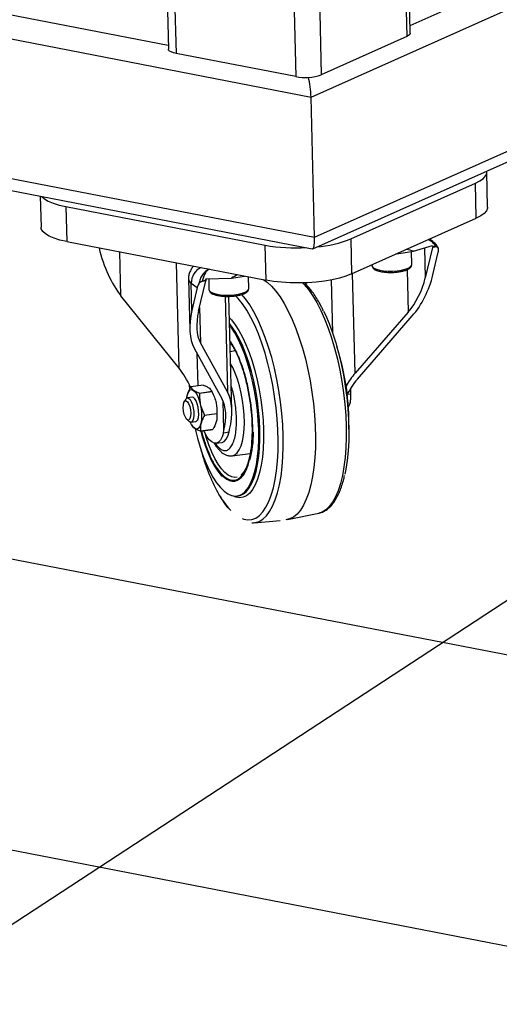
# Model space of a CAD drawing. Header units: millimetres. Extents: x -47 to 589, y 5 to 415.
# Tile 41 of 45: x 515 to 526, y 267 to 288. Entities that reach past the tile are written whole.
import ezdxf

# ---------------------------------------------------------------- set-up
doc = ezdxf.new("R2010")
doc.units = ezdxf.units.MM
doc.layers.add('TRAIT-FORT', color=4, linetype='Continuous', lineweight=25)
doc.dimstyles.new('SLDDIMSTYLE0', dxfattribs={"dimtxt": 0.18, "dimasz": 2, "dimexe": 0, "dimexo": 0.0625, "dimgap": 0, "dimtad": 0, "dimtih": 1, "dimtoh": 1, "dimdec": 0, "dimrnd": 1e-09, "dimzin": 0, "dimdsep": 46, "dimtxsty": 'Standard', "dimblk1": 'NONE', "dimblk2": 'NONE', "dimsah": 1, "dimcen": 0.09, "dimadec": 0, "dimazin": 0, "dimtfac": 2, "dimtdec": 0, "dimtofl": 0, "dimtmove": 0, "dimatfit": 3, "dimldrblk": 'NONE', "dimfxl": 1, "dimfrac": 2, "dimtolj": 1, "dimtzin": 0, "dimarcsym": 0})

# ---------------------------------------------------------------- blocks, each defined once
blk = doc.blocks.new('_None')

msp = doc.modelspace()

# ---------------------------------------------------------------- linework, layer by layer
at = {"layer": 'TRAIT-FORT', "lineweight": 25}
for p, q in [((460.14962, 298.118078), (521.419672, 286.269923)), ((463.625849, 297.973852), (518.312595, 287.39875)), ((460.226242, 295.068775), (521.496295, 283.22062)), ((460.58943, 294.739816), (521.446281, 282.971564)), ((523.4007, 291.650274), (523.502863, 287.584537)), ((523.577409, 287.657496), (523.475246, 291.723232)), ((518.212638, 291.376686), (518.314801, 287.310949)), ((523.573227, 287.82394), (531.667588, 291.434321)), ((518.379982, 291.283017), (518.482145, 287.217281)), ((520.982603, 290.779733), (521.084767, 286.713996)), ((521.419672, 286.269923), (531.682335, 290.847445)), ((521.540461, 290.820539), (521.642624, 286.754802)), ((530.317841, 273.240419), (454.73331, 287.85665)), ((521.496295, 283.22062), (531.758957, 287.798143)), ((521.456, 282.97268), (531.764672, 287.570725)), ((523.502863, 287.584537), (521.642624, 286.754802)), ((521.084767, 286.713996), (518.482145, 287.217281)), ((521.496295, 283.22062), (521.419672, 286.269923)), ((525.261464, 283.87608), (525.242308, 284.638405)), ((522.280972, 283.18518), (524.993821, 284.39521)), ((525.012977, 283.632884), (524.993821, 284.39521)), ((515.528047, 284.116008), (515.545087, 283.437871)), ((516.083744, 283.887967), (520.421447, 283.049159)), ((516.083744, 283.887967), (516.1029, 283.125641)), ((522.300128, 282.422855), (525.012977, 283.632884)), ((516.1029, 283.125641), (520.440603, 282.286834)), ((520.440603, 282.286834), (520.421447, 283.049159)), ((522.280972, 283.18518), (522.300128, 282.422855)), ((523.65134, 282.916973), (524.064697, 283.040153)), ((524.070061, 283.126067), (523.99578, 283.179178)), ((524.166973, 283.011095), (524.060296, 282.99543)), ((524.064697, 283.040153), (524.070454, 283.018399)), ((524.070454, 283.018399), (524.143041, 283.017776)), ((524.142972, 283.017694), (524.166919, 283.011048)), ((524.191432, 282.973928), (524.172027, 283.006583)), ((517.283207, 281.950608), (517.2593, 282.902021)), ((523.288459, 282.863687), (523.65134, 282.916973)), ((523.610322, 282.627657), (523.60323, 282.909908)), ((523.888937, 282.987776), (523.90531, 282.336174)), ((524.060296, 282.99543), (523.90531, 282.336174)), ((524.069453, 282.401247), (524.186429, 282.898824)), ((518.550835, 280.37177), (518.493251, 282.663405)), ((522.743558, 282.620641), (522.743929, 282.605886)), ((522.743929, 282.605886), (522.744124, 282.602828)), ((523.61028, 282.62459), (523.610322, 282.627657)), ((519.195357, 282.527634), (519.197747, 282.525926)), ((519.203207, 282.526116), (519.197747, 282.525926)), ((519.689738, 282.335244), (519.97423, 282.377019)), ((522.378286, 280.266507), (522.323836, 282.433429)), ((523.507715, 282.516475), (523.530921, 281.592951)), ((518.753185, 282.31197), (518.780797, 281.213129)), ((518.812936, 282.223403), (518.944784, 282.129131)), ((518.827808, 281.631555), (518.812936, 282.223403)), ((518.971998, 281.611757), (519.126984, 282.271014)), ((519.126984, 282.271014), (519.020307, 282.255349)), ((519.020343, 282.255315), (519.050686, 282.269934)), ((519.050674, 282.270004), (519.137141, 282.293982)), ((519.131385, 282.315736), (519.689738, 282.335244)), ((519.137141, 282.293982), (519.131385, 282.315736)), ((519.192264, 282.317863), (519.19811, 282.085212)), ((520.064504, 282.106982), (520.058126, 282.360796)), ((520.096261, 282.353407), (520.058506, 282.34568)), ((521.312034, 282.191662), (521.311007, 282.232561)), ((521.855674, 282.293475), (521.884513, 281.145806)), ((518.550835, 280.37177), (517.283207, 281.950608)), ((518.944784, 282.129131), (518.827808, 281.631555)), ((519.19811, 282.085212), (519.198306, 282.082154)), ((519.548062, 281.937559), (519.600302, 279.858583)), ((519.694373, 279.458022), (519.632086, 281.936817)), ((520.064462, 282.103915), (520.064504, 282.106982)), ((518.991933, 281.696557), (519.011214, 280.929269)), ((523.530921, 281.592951), (522.378286, 280.266507)), ((522.426741, 280.135973), (523.620185, 281.50938)), ((454.892941, 281.503936), (530.477471, 266.887706)), ((519.600302, 279.858583), (519.011214, 280.929269)), ((518.874867, 280.812569), (519.484813, 279.703975)), ((518.935598, 280.702189), (518.953551, 279.987716)), ((519.768467, 280.748892), (519.66238, 280.731208)), ((518.766692, 280.019703), (518.772901, 279.907827)), ((519.073477, 280.005326), (518.805874, 279.966031)), ((518.993362, 279.831977), (519.260965, 279.871272)), ((519.263292, 279.866411), (518.995689, 279.827116)), ((519.266007, 279.866781), (519.250893, 279.892455)), ((522.284273, 279.813181), (522.206533, 279.801765)), ((522.206937, 279.808362), (522.284109, 279.819694)), ((522.284109, 279.819694), (522.283379, 279.935128)), ((518.698038, 279.702715), (518.662982, 279.647696)), ((518.835511, 279.743073), (518.730678, 279.727679)), ((519.524029, 279.021486), (519.508092, 279.655713)), ((519.099685, 279.352087), (519.367288, 279.391382)), ((519.367452, 279.384869), (519.099849, 279.345574)), ((518.72033, 279.257149), (518.769724, 279.214531)), ((518.808163, 279.200004), (518.912995, 279.215398)), ((518.821664, 279.141493), (518.836778, 279.11582)), ((519.281797, 279.042243), (519.014194, 279.002948)), ((519.016357, 279.004599), (519.28396, 279.043895)), ((519.512164, 278.971018), (519.524029, 279.021486)), ((519.512164, 278.971018), (519.635497, 278.989128)), ((519.635497, 278.989128), (519.647362, 279.039597)), ((519.354312, 278.741149), (519.477645, 278.75926)), ((519.703998, 278.470463), (520.096549, 278.520354)), ((520.094128, 278.502562), (520.084909, 278.518875)), ((519.812318, 277.595535), (519.838835, 277.599429)), ((520.181181, 277.01563), (520.7453, 277.066397)), ((520.908231, 277.083179), (521.586732, 277.222024)), ((521.591894, 277.223123), (521.586732, 277.222024))]:
    msp.add_line(p, q, dxfattribs=at)
at = {"layer": 'TRAIT-FORT', "lineweight": 25, "flags": 128}
for points in [[(523.577409, 287.657496), (523.577222, 287.652761), (523.567085, 287.629017), (523.541977, 287.60598), (523.502863, 287.584537)], [(518.482145, 287.217281), (518.423145, 287.231547), (518.375348, 287.24925), (518.340591, 287.269711), (518.32021, 287.292143), (518.314801, 287.310949)], [(524.993821, 284.39521), (525.093091, 284.446546), (525.168265, 284.501106), (525.217812, 284.557779), (525.240723, 284.615411), (525.239763, 284.660376)], [(515.563368, 284.109178), (515.620504, 284.056223), (515.703302, 284.006322), (515.809623, 283.961051), (515.937304, 283.92133), (516.083744, 283.887967)], [(525.261464, 283.87608), (525.259878, 283.853086), (525.236967, 283.795453), (525.187421, 283.73878), (525.112247, 283.68422), (525.012977, 283.632884)], [(516.1029, 283.125641), (515.956459, 283.159004), (515.828779, 283.198725), (515.722457, 283.243997), (515.639659, 283.293897), (515.582071, 283.34741), (515.550863, 283.403446), (515.545087, 283.437871)], [(522.744124, 282.602828), (522.753845, 282.579214), (522.78652, 282.551184), (522.840254, 282.526691), (522.912148, 282.507053), (522.998327, 282.49333), (523.094146, 282.486263), (523.194437, 282.48623), (523.293796, 282.493236), (523.386864, 282.506901), (523.468626, 282.52649), (523.534673, 282.550945), (523.581444, 282.578949), (523.606418, 282.608993), (523.61028, 282.62459)], [(522.300128, 282.422855), (522.178782, 282.375788), (522.03783, 282.333948), (521.880143, 282.298187), (521.708929, 282.269232), (521.527674, 282.247674), (521.340069, 282.233951), (521.149932, 282.228343), (520.961134, 282.230963), (520.777518, 282.241758), (520.602822, 282.260509), (520.440603, 282.286834)], [(520.375702, 282.299384), (520.462118, 282.24173), (520.557104, 282.157375), (520.651608, 282.051585), (520.744799, 281.92529), (520.835859, 281.7796), (520.923987, 281.615795), (521.008409, 281.435315), (521.088383, 281.239745), (521.163205, 281.030805), (521.232219, 280.810331), (521.294818, 280.580259), (521.350452, 280.342613), (521.398632, 280.09948), (521.438934, 279.852998), (521.471005, 279.605331), (521.494562, 279.358657), (521.509399, 279.115144), (521.515385, 278.876931), (521.512467, 278.646112), (521.500671, 278.424716), (521.480102, 278.214687), (521.450938, 278.017872), (521.413438, 277.836001), (521.36793, 277.670671), (521.314815, 277.523336), (521.254558, 277.39529), (521.18769, 277.287659), (521.114799, 277.201388), (521.036524, 277.137236), (520.953554, 277.095766), (520.870955, 277.077705)], [(521.233264, 282.229789), (521.266195, 282.19601), (521.360449, 282.08433), (521.453129, 281.952132), (521.543396, 281.800615), (521.630432, 281.63115), (521.71345, 281.445272), (521.791696, 281.244665), (521.864464, 281.031144), (521.931093, 280.806645), (521.99098, 280.573199), (522.043583, 280.332921), (522.088426, 280.087987), (522.125102, 279.840615), (522.153279, 279.593046), (522.172703, 279.347521), (522.183196, 279.106264), (522.184665, 278.87146), (522.177096, 278.645235), (522.160557, 278.429637), (522.135198, 278.226621), (522.101249, 278.038023), (522.059017, 277.865552), (522.008886, 277.71077), (521.951308, 277.575078), (521.886805, 277.459706), (521.815961, 277.365699), (521.739418, 277.293906), (521.65787, 277.24498), (521.591894, 277.223123)], [(519.198306, 282.082154), (519.208026, 282.05854), (519.240702, 282.03051), (519.294435, 282.006016), (519.36633, 281.986378), (519.452509, 281.972656), (519.548327, 281.965588), (519.648619, 281.965556), (519.747977, 281.972561), (519.841046, 281.986227), (519.922808, 282.005815), (519.988854, 282.030271), (520.035626, 282.058275), (520.0606, 282.088318), (520.064462, 282.103915)], [(519.916897, 277.103497), (519.956695, 277.089842), (520.046801, 277.075249), (520.133979, 277.084279), (520.217417, 277.116848), (520.296336, 277.172652), (520.369998, 277.251169), (520.437716, 277.351668), (520.498858, 277.473208), (520.552852, 277.614657), (520.599195, 277.774692), (520.637454, 277.95182), (520.667272, 278.144387), (520.68837, 278.350595), (520.700551, 278.568518), (520.703702, 278.796123), (520.697792, 279.031283), (520.682879, 279.271803), (520.659099, 279.515439), (520.626677, 279.759914), (520.585914, 280.002946), (520.53719, 280.242266), (520.480962, 280.47564), (520.417753, 280.700889), (520.348154, 280.915909), (520.272815, 281.118694), (520.19244, 281.307349), (520.107777, 281.480113), (520.01962, 281.635373), (519.928789, 281.77168), (519.836134, 281.887761), (519.776349, 281.950858)], [(520.181181, 277.01563), (520.203237, 277.018363), (520.289053, 277.04398), (520.370602, 277.092907), (520.447144, 277.164699), (520.517988, 277.258707), (520.582491, 277.374079), (520.640069, 277.50977), (520.690201, 277.664552), (520.732433, 277.837023), (520.766381, 278.025621), (520.79174, 278.228638), (520.808279, 278.444235), (520.815848, 278.67046), (520.81438, 278.905264), (520.803886, 279.146521), (520.784463, 279.392046), (520.756285, 279.639616), (520.719609, 279.886988), (520.674767, 280.131921), (520.622163, 280.372199), (520.562276, 280.605645), (520.495647, 280.830145), (520.42288, 281.043665), (520.344633, 281.244273), (520.261616, 281.430151), (520.174579, 281.599616), (520.084312, 281.751133), (519.991632, 281.88333), (519.90913, 281.982303)], [(521.692953, 281.612251), (521.730218, 281.533159), (521.810593, 281.344504), (521.885932, 281.14172), (521.955531, 280.926699), (522.01874, 280.701451), (522.074968, 280.468077), (522.123692, 280.228756), (522.164455, 279.985724), (522.196878, 279.741249), (522.220657, 279.497614), (522.235571, 279.257093), (522.24148, 279.021933), (522.238329, 278.794328), (522.226148, 278.576405), (522.20505, 278.370197), (522.175232, 278.17763), (522.153616, 278.070953)], [(518.897167, 279.053758), (518.946941, 278.852677), (519.004058, 278.657386), (519.067244, 278.472846), (519.135759, 278.301219), (519.2088, 278.144518), (519.28551, 278.00458), (519.364989, 277.883045), (519.446306, 277.78134), (519.528508, 277.700655), (519.610631, 277.641937), (519.691711, 277.605875), (519.770799, 277.592891), (519.846967, 277.603137), (519.919322, 277.636493), (519.987016, 277.692569), (520.049255, 277.770706), (520.10531, 277.869989), (520.154523, 277.989254), (520.196317, 278.127102), (520.230202, 278.281918), (520.255782, 278.451885), (520.272756, 278.635012), (520.280925, 278.829152), (520.280193, 279.032027), (520.270569, 279.241261), (520.252166, 279.4544), (520.2252, 279.668944), (520.189986, 279.882379), (520.146938, 280.092202), (520.09656, 280.295953), (520.039443, 280.491244), (519.976256, 280.675785), (519.907741, 280.847412), (519.834701, 281.004113), (519.757991, 281.144051), (519.678512, 281.265585), (519.647926, 281.306447)], [(519.64388, 281.467463), (519.685123, 281.424172), (519.768447, 281.319957), (519.849887, 281.195423), (519.92849, 281.052032), (520.003333, 280.891465), (520.073539, 280.715603), (520.138284, 280.526508), (520.196811, 280.326398), (520.248432, 280.117619), (520.292542, 279.902619), (520.328625, 279.683917), (520.356257, 279.464079), (520.375114, 279.245681), (520.384975, 279.031284), (520.385725, 278.823402), (520.377354, 278.624472), (520.359962, 278.436826), (520.333751, 278.262665), (520.299029, 278.104029), (520.256204, 277.96278), (520.205776, 277.840572), (520.148338, 277.738839), (520.084564, 277.658773), (520.015199, 277.601314), (519.941059, 277.567135), (519.863011, 277.556636), (519.781972, 277.56994), (519.717826, 277.596475)], [(519.838835, 277.599429), (519.873483, 277.607031), (519.945839, 277.640387), (520.013532, 277.696463), (520.075772, 277.7746), (520.131826, 277.873883), (520.181039, 277.993148), (520.222833, 278.130996), (520.256719, 278.285811), (520.282299, 278.455779), (520.299272, 278.638906), (520.307441, 278.833045), (520.30671, 279.035921), (520.297086, 279.245155), (520.278683, 279.458293), (520.251716, 279.672838), (520.216503, 279.886272), (520.173455, 280.096096), (520.123077, 280.299847), (520.06596, 280.495138), (520.002773, 280.679678), (519.934258, 280.851305), (519.861217, 281.008006), (519.784508, 281.147944), (519.705028, 281.269479), (519.646973, 281.344346)], [(519.757712, 280.7471), (519.758393, 280.750173), (519.761471, 280.763733)], [(519.702368, 278.470265), (519.706503, 278.470804), (519.761972, 278.490914), (519.812799, 278.534185), (519.857901, 278.599695), (519.896317, 278.686048), (519.927227, 278.791403), (519.949974, 278.913514), (519.964071, 279.049779), (519.96922, 279.197294), (519.965309, 279.352915), (519.952423, 279.513325), (519.930836, 279.675105), (519.901008, 279.834807), (519.863576, 279.989027), (519.819335, 280.134478), (519.769231, 280.268061), (519.714329, 280.386928), (519.669003, 280.467663)], [(518.715354, 279.723595), (518.719254, 279.750674), (518.736245, 279.820064), (518.760676, 279.87108), (518.79123, 279.900972), (518.82626, 279.908128), (518.863877, 279.892162)], [(518.863877, 279.892162), (518.902054, 279.853935), (518.938732, 279.795508), (518.971933, 279.720031), (518.999869, 279.631572), (519.021033, 279.534901), (519.034284, 279.435229), (519.038908, 279.337929), (519.034655, 279.248247), (519.021754, 279.171018), (519.000902, 279.110405), (518.973222, 279.069676), (518.940207, 279.051026), (518.903636, 279.055461), (518.865481, 279.082741), (518.827799, 279.131397), (518.792622, 279.198805), (518.791641, 279.201046)], [(518.639186, 279.514441), (518.642318, 279.580481), (518.65483, 279.631579), (518.675213, 279.661571), (518.701008, 279.66684), (518.729105, 279.646751), (518.756113, 279.603727), (518.778777, 279.542957), (518.794362, 279.47177), (518.800988, 279.398753), (518.797856, 279.332714), (518.785344, 279.281616), (518.764961, 279.251624), (518.739166, 279.246354), (518.711069, 279.266443), (518.684061, 279.309468), (518.661397, 279.370238), (518.645812, 279.441425), (518.639186, 279.514441)], [(518.698038, 279.702715), (518.701377, 279.707593), (518.726531, 279.7268), (518.755496, 279.722643), (518.785698, 279.69549), (518.814453, 279.647753), (518.839207, 279.583676), (518.857761, 279.508951), (518.868465, 279.430217), (518.870368, 279.354471), (518.863302, 279.288443), (518.847894, 279.238001), (518.825513, 279.207625), (518.798148, 279.200015), (518.769724, 279.214531)], [(518.912995, 279.215398), (518.930346, 279.223018), (518.952726, 279.253394), (518.968135, 279.303837), (518.975201, 279.369865), (518.973298, 279.445611), (518.962594, 279.524344), (518.94404, 279.59907), (518.919286, 279.663147), (518.890531, 279.710884), (518.860329, 279.738037), (518.835511, 279.743073)], [(519.021886, 279.004077), (519.060049, 278.866066), (519.116704, 278.69034), (519.179045, 278.527024), (519.246198, 278.378409), (519.317218, 278.246581), (519.391109, 278.133393), (519.466835, 278.040432), (519.483658, 278.022807)], [(519.512164, 278.971018), (519.484778, 278.881438), (519.449705, 278.81215), (519.408039, 278.76531), (519.361078, 278.74238), (519.310284, 278.744072), (519.257241, 278.770336), (519.2036, 278.820351), (519.151035, 278.89256), (519.101181, 278.984714), (519.087898, 279.013771)], [(519.808366, 278.003058), (519.763934, 277.998143), (519.692112, 278.010138), (519.618309, 278.045932), (519.543644, 278.104983), (519.469249, 278.186396), (519.396252, 278.288936), (519.325758, 278.41105), (519.258838, 278.550887), (519.196505, 278.706326), (519.139703, 278.875011), (519.112813, 278.966512)], [(519.477645, 278.75926), (519.48441, 278.76049), (519.531372, 278.783421), (519.573038, 278.83026), (519.608111, 278.899549), (519.635497, 278.989128)]]:
    msp.add_lwpolyline(points, dxfattribs=at)
at = {"layer": 'TRAIT-FORT', "lineweight": 25}
for centre, radius, start, end in [((521.287725, 287.772982), 1.078259, 259.1506239, 289.2166389), ((521.096249, 286.851845), 3.862094, 259.9373837, 273.3063119), ((521.347127, 285.528791), 2.522812, 274.5839269, 291.7255136), ((524.113811, 282.985494), 0.05443, 142.8042165, 169.4809901), ((519.179114, 282.227698), 0.366203, 114.7078003, 180.6719816), ((518.869833, 282.326202), 0.117494, 186.8653055, 241.0366508), ((519.180499, 282.261077), 0.05443, 142.8042165, 169.4809901), ((516.95893, 279.198318), 5.283273, 358.3671096, 18.1331008), ((518.858796, 279.894484), 0.088992, 126.4893024, 128.241442), ((518.371013, 279.531156), 0.691239, 25.3506668, 25.7973955), ((519.126399, 279.93378), 0.088992, 126.4893024, 128.241442), ((518.638616, 279.570452), 0.691239, 25.3506668, 25.7973954), ((521.063492, 279.785763), 1.221089, 1.2865711, 1.5922723), ((518.146671, 279.357452), 1.221089, 1.2865711, 1.5922723), ((517.879068, 279.318157), 1.221089, 1.2865711, 1.5922723), ((518.961273, 279.074495), 0.088992, 306.4893023, 308.241442), ((519.228876, 279.11379), 0.088992, 306.4893024, 308.241442), ((517.877475, 278.979319), 2.29004, 344.8164264, 0.0744263), ((523.250745, 279.740179), 4.379142, 195.1682082, 208.2305518), ((521.095621, 278.592592), 1.937554, 208.4770275, 222.6760888)]:
    msp.add_arc(centre, radius, start, end, dxfattribs=at)
for centre, major_axis, ratio, start_param, end_param in [((521.326874, 286.43655), (-0.047731, 0.415891), 0.192732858, 4.278151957, 5.371361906), ((521.326874, 286.43655), (-0.047731, 0.415891), 0.192732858, 4.278151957, 5.371361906), ((521.403497, 283.387248), (-0.047731, 0.415891), 0.192732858, 3.080929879, 4.278151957), ((521.403497, 283.387248), (-0.047731, 0.415891), 0.192732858, 3.080929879, 4.278151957), ((517.522802, 283.202397), (-0.365585, 1.573437), 0.461777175, 1.598836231, 2.376413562), ((522.934927, 282.620489), (0.900099, 0.147356), 0.345484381, 0.595854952, 0.856180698), ((523.878097, 282.853548), (0.287664, 0.191647), 0.665346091, 5.665082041, 5.957691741), ((520.415729, 282.250565), (0.900099, 0.147356), 0.345484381, 2.230211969, 2.450445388), ((523.329456, 282.292585), (0.49622, 1.117546), 0.547089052, 4.201540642, 5.045321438), ((519.253116, 282.174407), (0.287664, 0.191647), 0.665346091, 2.230879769, 2.523489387), ((523.288646, 282.245622), (0.413517, 0.931288), 0.547089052, 4.201540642, 5.045321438), ((519.567805, 281.740217), (0.49622, 1.117546), 0.547089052, 1.903728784, 2.74750958), ((519.588662, 281.702309), (0.413517, 0.931288), 0.547089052, 1.903728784, 2.74750958), ((518.351173, 279.328612), (-0.304654, 1.311198), 0.461777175, 5.095980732, 5.518006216), ((522.669016, 279.483302), (0.49622, 1.117546), 0.547089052, 1.059947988, 1.350387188), ((522.669016, 279.483302), (0.413517, 0.931288), 0.547089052, 1.059947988, 1.470890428), ((518.907365, 278.930934), (0.49622, 1.117546), 0.547089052, 5.045321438, 5.889102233), ((518.907365, 278.930934), (0.413517, 0.931288), 0.547089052, 5.045321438, 5.889102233)]:
    msp.add_ellipse(centre, major_axis=major_axis, ratio=ratio, start_param=start_param, end_param=end_param, dxfattribs=at)
for points, knots in [([(524.143041, 283.017776), (524.124771, 283.042133), (524.086882, 283.092647), (524.023234, 283.142109), (523.979354, 283.159834), (523.965215, 283.165545)], [0, 0, 0, 0, 0.386944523, 0.802468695, 1, 1, 1, 1]), ([(524.069031, 283.123143), (524.062996, 283.128731), (524.037571, 283.152271), (524.003671, 283.162991), (523.977818, 283.171166)], [0, 0, 0, 0, 0.237376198, 1, 1, 1, 1]), ([(524.140055, 283.060385), (524.13947, 283.061383), (524.123686, 283.088307), (524.095843, 283.106054), (524.069031, 283.123143)], [0, 0, 0, 0, 0.037067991, 1, 1, 1, 1]), ([(524.180893, 282.992987), (524.170127, 283.014786), (524.143918, 283.067852), (524.097038, 283.104759), (524.069415, 283.126505)], [0, 0, 0, 0, 0.410780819, 1, 1, 1, 1]), ([(524.191432, 282.973928), (524.189265, 282.982568), (524.185526, 282.997479), (524.172427, 283.007031), (524.166919, 283.011048)], [0, 0, 0, 0, 0.5794507, 1, 1, 1, 1]), ([(518.864323, 282.591648), (518.863797, 282.591185), (518.84374, 282.573518), (518.811289, 282.527326), (518.773686, 282.453068), (518.753603, 282.379031), (518.754984, 282.33155), (518.755529, 282.312825)], [0, 0, 0, 0, 0.007283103, 0.277852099, 0.547850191, 0.821692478, 1, 1, 1, 1]), ([(522.746546, 282.600398), (522.747809, 282.590472), (522.750758, 282.567299), (522.776451, 282.538841), (522.815167, 282.512402), (522.873027, 282.489536), (522.948683, 282.471499), (523.035281, 282.460187), (523.124679, 282.455164), (523.18409, 282.457229), (523.212032, 282.4582)], [0, 0, 0, 0, 0.078332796, 0.182877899, 0.303092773, 0.447989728, 0.593666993, 0.735541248, 0.875623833, 1, 1, 1, 1]), ([(523.212032, 282.4582), (523.2154, 282.458259), (523.250003, 282.458871), (523.314747, 282.46624), (523.400515, 282.480414), (523.475861, 282.501072), (523.538511, 282.527346), (523.580352, 282.557372), (523.606124, 282.590168), (523.607622, 282.613064), (523.608206, 282.621981)], [0, 0, 0, 0, 0.016555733, 0.170080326, 0.324073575, 0.479386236, 0.637595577, 0.80212025, 0.922932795, 1, 1, 1, 1]), ([(519.197747, 282.525926), (519.173252, 282.513078), (519.123537, 282.487003), (519.056603, 282.410994), (519.0027, 282.315616), (518.984617, 282.242791), (518.975999, 282.208085)], [0, 0, 0, 0, 0.255174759, 0.517907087, 0.77024927, 1, 1, 1, 1]), ([(519.197747, 282.525926), (519.182791, 282.51461), (519.152583, 282.491755), (519.110821, 282.431524), (519.074777, 282.357295), (519.058516, 282.298402), (519.050675, 282.270004)], [0, 0, 0, 0, 0.254353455, 0.513732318, 0.765525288, 1, 1, 1, 1]), ([(518.975999, 282.208085), (518.982528, 282.218002), (518.993796, 282.235116), (519.012484, 282.249335), (519.020343, 282.255315)], [0, 0, 0, 0, 0.579450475, 1, 1, 1, 1]), ([(521.688446, 281.624561), (521.67552, 281.651359), (521.640169, 281.724649), (521.579504, 281.833177), (521.507051, 281.950188), (521.43252, 282.055562), (521.356004, 282.147691), (521.301535, 282.207154), (521.271988, 282.231976), (521.269136, 282.234371)], [0, 0, 0, 0, 0.101478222, 0.277539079, 0.453649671, 0.629656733, 0.805504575, 0.98123047, 1, 1, 1, 1]), ([(519.200728, 282.079723), (519.201991, 282.069797), (519.204939, 282.046624), (519.230632, 282.018166), (519.269349, 281.991728), (519.327209, 281.968862), (519.402865, 281.950824), (519.489463, 281.939512), (519.57886, 281.93449), (519.638272, 281.936554), (519.666213, 281.937525)], [0, 0, 0, 0, 0.078332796, 0.182877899, 0.303092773, 0.447989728, 0.593666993, 0.735541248, 0.875623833, 1, 1, 1, 1]), ([(519.666213, 281.937525), (519.669581, 281.937585), (519.704185, 281.938196), (519.768929, 281.945566), (519.854697, 281.95974), (519.930042, 281.980398), (519.992693, 282.006672), (520.034533, 282.036698), (520.060305, 282.069493), (520.061804, 282.092389), (520.062387, 282.101306)], [0, 0, 0, 0, 0.016555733, 0.170080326, 0.324073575, 0.479386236, 0.637595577, 0.80212025, 0.922932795, 1, 1, 1, 1]), ([(519.036482, 279.006221), (519.057187, 278.928749), (519.10597, 278.746219), (519.203739, 278.497036), (519.31902, 278.270221), (519.437886, 278.10276), (519.555309, 277.992311), (519.671405, 277.935727), (519.765998, 277.936492), (519.83905, 277.968785), (519.909921, 278.024175), (519.989335, 278.135105), (520.064282, 278.328431), (520.115299, 278.568679), (520.141462, 278.837741), (520.144797, 279.123528), (520.126724, 279.424581), (520.092919, 279.686492), (520.053919, 279.899999), (520.006283, 280.115556), (519.933097, 280.375115), (519.827647, 280.648259), (519.733494, 280.841273), (519.674531, 280.92068), (519.657027, 280.944253)], [0, 0, 0, 0, 0.040168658, 0.094640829, 0.147981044, 0.199192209, 0.247509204, 0.2958262, 0.347037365, 0.373744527, 0.400446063, 0.454918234, 0.509390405, 0.56273062, 0.613941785, 0.66225878, 0.710575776, 0.761786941, 0.788494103, 0.815195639, 0.86966781, 0.924139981, 0.977480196, 1, 1, 1, 1]), ([(519.85963, 280.577155), (519.849531, 280.604684), (519.82234, 280.678809), (519.77159, 280.779167), (519.714671, 280.887492), (519.675055, 280.94005), (519.656514, 280.964647)], [0, 0, 0, 0, 0.170217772, 0.458328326, 0.74649883, 1, 1, 1, 1]), ([(520.129779, 278.67317), (520.135917, 278.727217), (520.151597, 278.865283), (520.152098, 279.118723), (520.134552, 279.422486), (520.100114, 279.687892), (520.060696, 279.904139), (520.012281, 280.121972), (519.948017, 280.35723), (519.885568, 280.512617), (519.85963, 280.577155)], [0, 0, 0, 0, 0.095485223, 0.243922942, 0.392360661, 0.549689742, 0.631721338, 0.713770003, 0.881117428, 1, 1, 1, 1]), ([(518.728392, 279.788052), (518.729153, 279.793111), (518.737724, 279.850072), (518.772251, 279.909882), (518.803711, 279.96438)], [0, 0, 0, 0, 0.0888318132, 1, 1, 1, 1]), ([(518.805874, 279.966031), (518.812229, 279.952766), (518.825077, 279.925944), (518.878238, 279.878761), (518.949058, 279.849981), (518.993362, 279.831977)], [0, 0, 0, 0, 0.268143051, 0.542157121, 1, 1, 1, 1]), ([(518.995689, 279.827116), (518.994707, 279.783888), (518.992721, 279.696488), (519.017469, 279.533267), (519.068045, 279.421812), (519.099685, 279.352087)], [0, 0, 0, 0, 0.268143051, 0.542157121, 1, 1, 1, 1]), ([(519.073477, 280.005326), (519.100072, 279.995033), (519.153844, 279.974221), (519.228292, 279.930164), (519.248391, 279.893936), (519.260965, 279.871272)], [0, 0, 0, 0, 0.268143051, 0.542157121, 1, 1, 1, 1]), ([(519.263292, 279.866411), (519.28255, 279.826156), (519.321489, 279.744765), (519.367523, 279.584669), (519.367378, 279.465767), (519.367288, 279.391382)], [0, 0, 0, 0, 0.268143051, 0.542157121, 1, 1, 1, 1]), ([(519.331751, 278.750894), (519.34718, 278.727776), (519.384756, 278.671473), (519.446883, 278.616341), (519.51612, 278.581656), (519.584524, 278.582428), (519.649292, 278.621646), (519.705986, 278.700915), (519.750754, 278.81636), (519.781216, 278.959828), (519.796844, 279.120513), (519.798822, 279.291145), (519.788082, 279.471047), (519.763423, 279.659966), (519.727983, 279.841629), (519.695461, 279.950004), (519.680781, 279.998924)], [0, 0, 0, 0, 0.048539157, 0.118219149, 0.187899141, 0.261752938, 0.338677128, 0.41723376, 0.495790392, 0.572714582, 0.646568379, 0.716248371, 0.785928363, 0.859782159, 0.93670635, 1, 1, 1, 1]), ([(522.230951, 279.530421), (522.237448, 279.542475), (522.261271, 279.586671), (522.291821, 279.684848), (522.287177, 279.763793), (522.284273, 279.813181)], [0, 0, 0, 0, 0.1231222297, 0.4514334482, 1, 1, 1, 1]), ([(519.367452, 279.384869), (519.370235, 279.356394), (519.375864, 279.298819), (519.358094, 279.184344), (519.312489, 279.097945), (519.28396, 279.043895)], [0, 0, 0, 0, 0.268143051, 0.542157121, 1, 1, 1, 1]), ([(520.105549, 279.562342), (520.105613, 279.561934), (520.120551, 279.467064), (520.133833, 279.277082), (520.142992, 279.004071), (520.130378, 278.739854), (520.102757, 278.534524), (520.067584, 278.379791), (520.032454, 278.26776), (519.988816, 278.169608), (519.944267, 278.096261), (519.912231, 278.06794), (519.899561, 278.056739)], [0, 0, 0, 0, 0.0005968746, 0.1387554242, 0.27591872, 0.4126189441, 0.5644592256, 0.6487649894, 0.7385223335, 0.8336848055, 0.9342238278, 1, 1, 1, 1]), ([(519.099849, 279.345574), (519.082308, 279.314097), (519.046843, 279.250455), (519.018005, 279.160374), (519.008581, 279.077731), (519.01375, 279.029117), (519.016357, 279.004599)], [0, 0, 0, 0, 0.2678982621, 0.541662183, 0.7688540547, 1, 1, 1, 1]), ([(519.014194, 279.002948), (518.987702, 279.013253), (518.934137, 279.034089), (518.868874, 279.071539), (518.851981, 279.100467), (518.842984, 279.115873)], [0, 0, 0, 0, 0.313845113, 0.634561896, 1, 1, 1, 1]), ([(519.028791, 279.005091), (519.050274, 278.924597), (519.100157, 278.737697), (519.182167, 278.529027), (519.259193, 278.366113), (519.337593, 278.224581), (519.436892, 278.084269), (519.555812, 277.972526), (519.673354, 277.915209), (519.769132, 277.915989), (519.843095, 277.948686), (519.914867, 278.004757), (519.99519, 278.117159), (520.058922, 278.280508), (520.097168, 278.437442), (520.119757, 278.55222), (520.126767, 278.636813), (520.129779, 278.67317)], [0, 0, 0, 0, 0.0705557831, 0.1638242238, 0.2095432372, 0.2552717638, 0.3429566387, 0.4256860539, 0.508415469, 0.5961003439, 0.6418193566, 0.6875478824, 0.7808163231, 0.8740847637, 0.9198037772, 0.9655323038, 1, 1, 1, 1]), ([(519.304273, 278.756217), (519.305893, 278.753157), (519.321971, 278.722798), (519.355368, 278.673192), (519.40503, 278.608571), (519.458978, 278.55461), (519.517409, 278.511298), (519.580782, 278.481616), (519.643369, 278.466275), (519.683644, 278.47021), (519.700896, 278.471895)], [0, 0, 0, 0, 0.016542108, 0.16414463, 0.312882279, 0.462691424, 0.611468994, 0.755674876, 0.895345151, 1, 1, 1, 1]), ([(521.593174, 277.22362), (521.593867, 277.223699), (521.626685, 277.227407), (521.686564, 277.253533), (521.769852, 277.302267), (521.845002, 277.369628), (521.914063, 277.453054), (521.97653, 277.5522), (522.032449, 277.665577), (522.0816, 277.792968), (522.120756, 277.917489), (522.140692, 278.004559), (522.148855, 278.040214)], [0, 0, 0, 0, 0.0025167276, 0.1191437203, 0.2292168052, 0.342428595, 0.4576506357, 0.5734991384, 0.6892395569, 0.8047048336, 0.9200267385, 1, 1, 1, 1]), ([(519.404631, 277.6425), (519.411493, 277.629882), (519.441689, 277.574349), (519.497633, 277.487366), (519.558332, 277.398949), (519.595581, 277.354537), (519.607267, 277.340605)], [0, 0, 0, 0, 0.106908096, 0.470508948, 0.833896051, 1, 1, 1, 1]), ([(520.131195, 277.015368), (520.136253, 277.014726), (520.15214, 277.012711), (520.167755, 277.015639), (520.178399, 277.017635)], [0, 0, 0, 0, 0.318405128, 1, 1, 1, 1])]:
    msp.add_open_spline(points, degree=3, knots=knots, dxfattribs=at)

# ---------------------------------------------------------------- leaders
at = {"lineweight": 18, "has_arrowhead": 0}
msp.add_leader([(503.417527, 260.769441), (528.260312, 277.014753)], dimstyle='SLDDIMSTYLE0', dxfattribs=at)

doc.saveas('drawing.dxf')
